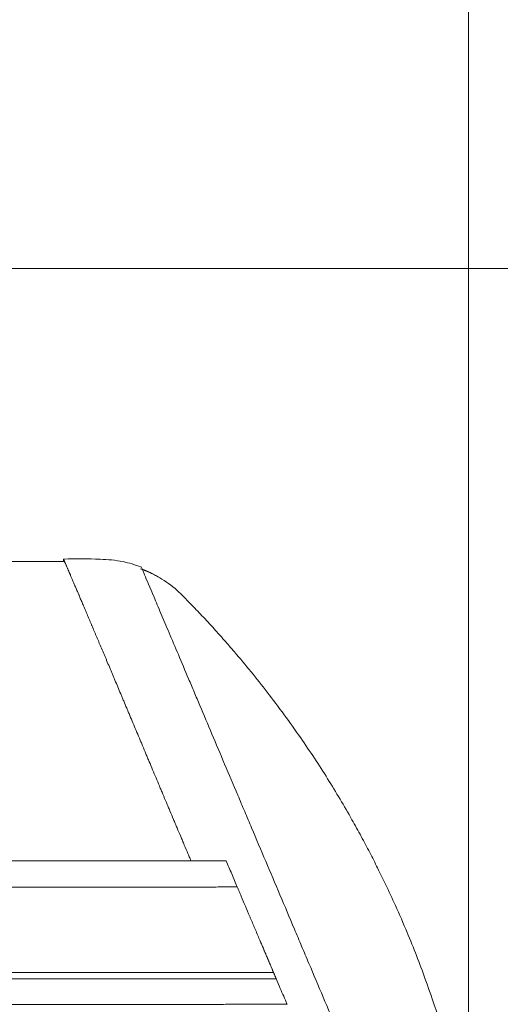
# Model space of a CAD drawing. Header units: millimetres. Extents: x -10 to 594, y 0 to 420.
# Tile 200 of 256: x 279 to 292, y 129 to 156. Entities that reach past the tile are written whole.
import ezdxf

# ---------------------------------------------------------------- set-up
doc = ezdxf.new("R2010")
doc.units = ezdxf.units.MM
doc.layers.add('1', color=7, linetype='Continuous', true_color=0xffffff)
doc.styles.add('Calibri', font='txt')
doc.dimstyles.get("Standard").update_dxf_attribs({"dimtxt": 0.18, "dimasz": 0.18, "dimexe": 0.18, "dimexo": 0.0625, "dimgap": 0.09, "dimtad": 0, "dimtih": 1, "dimtoh": 1, "dimdec": 4, "dimzin": 0, "dimdsep": 46, "dimtxsty": 'Standard', "dimcen": 0.09, "dimadec": 0, "dimazin": 0, "dimtfac": 1, "dimtdec": 4, "dimtofl": 0, "dimtmove": 0, "dimatfit": 3, "dimfxl": 0, "dimtolj": 1, "dimtzin": 0, "dimarcsym": 0})

# ---------------------------------------------------------------- blocks, each defined once
blk = doc.blocks.new('_U4')
at = {"layer": '1', "color": 18, "lineweight": 13}
for p, q in [((224.197, 149.33), (306.664, 149.33)), ((304.664, 149.33), (304.664, 62.145)), ((177.527, 108.297), (306.664, 108.297))]:
    blk.add_line(p, q, dxfattribs=at)
at = {"layer": '1', "color": 18}
for points in [[(304.664, 149.33), (305.602, 145.83), (303.726, 145.83)], [(304.664, 108.297), (303.726, 111.797), (305.602, 111.797)]]:
    blk.add_solid(points, dxfattribs=at)
at = {"layer": '1', "color": 18, "linetype": 'Continuous', "lineweight": 13, "char_height": 3.5, "attachment_point": 7, "rotation": 90, "line_spacing_factor": 1.399613, "style": 'Calibri'}
for s, insert in [('\\fCalibri|b0|i0;\\W1.0000;SINGLE POINT LIFT* EYE', (315.327, 51.349)), ('\\fCalibri|b0|i0;\\W1.0000;0.82', (308.004, 51.349))]:
    blk.add_mtext(s, dxfattribs=dict(at, insert=insert))
blk = doc.blocks.new('_U6')
at = {"layer": '1', "color": 18, "lineweight": 13}
for p, q in [((231.195, 189.812), (323.006, 189.812)), ((321.006, 189.812), (321.006, 155.281)), ((321.006, 108.297), (321.006, 142.828)), ((177.527, 108.297), (323.006, 108.297))]:
    blk.add_line(p, q, dxfattribs=at)
at = {"layer": '1', "color": 18}
for points in [[(321.006, 189.812), (321.943, 186.312), (320.068, 186.312)], [(321.006, 108.297), (320.068, 111.797), (321.943, 111.797)]]:
    blk.add_solid(points, dxfattribs=at)
at = {"layer": '1', "color": 18, "linetype": 'Continuous', "lineweight": 13, "char_height": 3.5, "attachment_point": 7, "rotation": 90, "line_spacing_factor": 1.399613, "style": 'Calibri'}
for s, insert in [('\\fCalibri|b0|i0;\\W1.0000;LIFTING STROPS* EYE', (331.669, 125.365)), ('\\fCalibri|b0|i0;\\W1.0000;2.18', (324.346, 144.486))]:
    blk.add_mtext(s, dxfattribs=dict(at, insert=insert))
blk = doc.blocks.new('_U13')
at = {"layer": '1', "color": 18, "lineweight": 13}
for p, q in [((224.195, 189.812), (224.195, 174.633)), ((291.43, 114.789), (291.43, 178.633)), ((224.195, 176.633), (229.839, 176.633)), ((291.43, 176.633), (285.786, 176.633))]:
    blk.add_line(p, q, dxfattribs=at)
at = {"layer": '1', "color": 18}
for points in [[(224.195, 176.633), (227.695, 177.571), (227.695, 175.695)], [(291.43, 176.633), (287.93, 175.695), (287.93, 177.571)]]:
    blk.add_solid(points, dxfattribs=at)
at = {"layer": '1', "color": 18, "linetype": 'Continuous', "lineweight": 13, "insert": (231.525, 173.493), "char_height": 3.5, "attachment_point": 7, "line_spacing_factor": 1.399613, "style": 'Calibri'}
blk.add_mtext('\\fCalibri|b0|i0;\\W1.0000;1.36 LCG (DRY WEIGHT)', dxfattribs=at)
blk = doc.blocks.new('_U15')
at = {"layer": '1', "color": 18, "lineweight": 13}
for p, q in [((126.104, 132.088), (126.104, 74.479)), ((291.43, 114.789), (291.43, 74.479)), ((126.104, 76.479), (173.379, 76.479)), ((291.43, 76.479), (244.155, 76.479))]:
    blk.add_line(p, q, dxfattribs=at)
at = {"layer": '1', "color": 18}
for points in [[(126.104, 76.479), (129.604, 77.416), (129.604, 75.541)], [(291.43, 76.479), (287.93, 75.541), (287.93, 77.416)]]:
    blk.add_solid(points, dxfattribs=at)
at = {"layer": '1', "color": 18, "linetype": 'Continuous', "lineweight": 13, "char_height": 3.5, "attachment_point": 7, "line_spacing_factor": 1.399613, "style": 'Calibri'}
for s, insert in [('\\fCalibri|b0|i0;\\W1.0000;3.31', (175.065, 73.481)), ('\\fCalibri|b0|i0;\\W1.0000;DEFLATED TUBE LENGTH', (188.018, 73.481))]:
    blk.add_mtext(s, dxfattribs=dict(at, insert=insert))

msp = doc.modelspace()

# ---------------------------------------------------------------- linework, layer by layer
at = {"layer": '1', "color": 155, "linetype": 'Continuous', "lineweight": 18}
for points, degree, knots in [([(122.484, 146.751), (122.918, 146.577), (123.5, 146.345), (124.226, 146.057), (125.26, 145.65), (126.46, 145.183), (127.782, 144.672), (129.367, 144.069), (131.102, 143.421), (132.816, 142.795), (134.678, 142.133), (136.264, 141.583), (137.73, 141.087), (139.207, 140.601), (140.493, 140.19), (141.689, 139.819), (142.889, 139.456), (143.994, 139.131), (144.899, 138.872), (146.014, 138.562), (147.234, 138.233), (148.309, 137.954), (149.332, 137.698), (150.569, 137.4), (151.814, 137.113), (153.063, 136.836), (154.473, 136.54), (156.056, 136.228), (157.65, 135.932), (159.255, 135.654), (160.87, 135.391), (162.496, 135.146), (164.132, 134.915), (165.777, 134.7), (167.431, 134.5), (169.093, 134.314), (170.76, 134.142), (172.726, 133.956), (175.031, 133.76), (177.676, 133.563), (180.666, 133.375), (184.001, 133.202), (187.132, 133.073), (189.844, 132.982), (192.562, 132.906), (195.284, 132.843), (198.009, 132.792), (201.665, 132.736), (206.546, 132.683), (213.48, 132.634), (221.41, 132.617), (229.722, 132.607), (237.932, 132.595), (246.143, 132.588), (253.093, 132.583), (261.365, 132.58), (269.091, 132.579), (275.56, 132.58), (280.55, 132.582), (284.063, 132.584), (284.577, 132.584)], 5, [0, 0, 0, 0, 0, 0, 0.016049, 0.02155, 0.026821, 0.038209, 0.043819, 0.064157, 0.078864, 0.089038, 0.099218, 0.109404, 0.119595, 0.129768, 0.139918, 0.143261, 0.150049, 0.16016, 0.166923, 0.170255, 0.180336, 0.190407, 0.195576, 0.200471, 0.21053, 0.220588, 0.23065, 0.240718, 0.250796, 0.260886, 0.270991, 0.281113, 0.291254, 0.301415, 0.311598, 0.321781, 0.331954, 0.342118, 0.361191, 0.381483, 0.401768, 0.422054, 0.442345, 0.455054, 0.462645, 0.482953, 0.503272, 0.523597, 0.563969, 0.607911, 0.689204, 0.739006, 0.770498, 0.807849, 0.851791, 0.895657, 0.984717, 1, 1, 1, 1, 1, 1]), ([(284.577, 132.584), (284.063, 132.584), (280.55, 132.582), (275.56, 132.58), (269.091, 132.579), (261.365, 132.58), (253.093, 132.583), (246.143, 132.588), (237.932, 132.595), (229.722, 132.607), (221.41, 132.617), (213.48, 132.634), (206.546, 132.683), (201.665, 132.736), (198.009, 132.792), (195.284, 132.843), (192.562, 132.906), (189.844, 132.982), (187.132, 133.073), (184.001, 133.202), (180.666, 133.375), (177.676, 133.563), (175.031, 133.76), (172.726, 133.956), (170.76, 134.142), (169.093, 134.314), (167.431, 134.5), (165.777, 134.7), (164.132, 134.915), (162.496, 135.146), (160.87, 135.391), (159.255, 135.654), (157.65, 135.932), (156.056, 136.228), (154.473, 136.54), (153.063, 136.836), (151.814, 137.113), (150.569, 137.4), (149.332, 137.698), (148.309, 137.954), (147.234, 138.233), (146.014, 138.562), (144.899, 138.872), (143.994, 139.131), (142.889, 139.456), (141.689, 139.819), (140.493, 140.19), (139.207, 140.601), (137.73, 141.087), (136.264, 141.583), (134.678, 142.133), (132.816, 142.795), (131.102, 143.421), (129.367, 144.069), (127.782, 144.672), (126.46, 145.183), (125.26, 145.65), (124.226, 146.057), (123.5, 146.345), (122.918, 146.577), (122.484, 146.751)], 5, [0, 0, 0, 0, 0, 0, 0.015283, 0.104343, 0.148209, 0.192151, 0.229502, 0.260994, 0.310796, 0.392089, 0.436031, 0.476403, 0.496728, 0.517047, 0.537355, 0.544946, 0.557655, 0.577946, 0.598232, 0.618517, 0.638809, 0.657882, 0.668046, 0.678219, 0.688402, 0.698585, 0.708746, 0.718887, 0.729009, 0.739114, 0.749204, 0.759282, 0.76935, 0.779412, 0.78947, 0.799529, 0.804424, 0.809593, 0.819664, 0.829745, 0.833077, 0.83984, 0.849951, 0.856739, 0.860082, 0.870232, 0.880405, 0.890596, 0.900782, 0.910962, 0.921136, 0.935843, 0.956181, 0.961791, 0.973179, 0.97845, 0.983951, 1, 1, 1, 1, 1, 1]), ([(122.165, 146.076), (122.6, 145.902), (123.182, 145.67), (123.909, 145.382), (124.946, 144.974), (126.148, 144.505), (127.473, 143.994), (129.062, 143.389), (130.802, 142.739), (132.522, 142.111), (134.39, 141.447), (135.982, 140.895), (137.454, 140.397), (138.937, 139.909), (140.229, 139.496), (141.43, 139.123), (142.636, 138.758), (143.747, 138.431), (144.658, 138.171), (145.779, 137.859), (147.006, 137.528), (148.088, 137.248), (149.117, 136.99), (150.362, 136.69), (151.614, 136.401), (152.872, 136.122), (154.291, 135.824), (155.884, 135.509), (157.488, 135.212), (159.102, 134.932), (160.727, 134.668), (162.361, 134.421), (164.006, 134.189), (165.66, 133.973), (167.322, 133.772), (168.992, 133.585), (170.667, 133.412), (172.641, 133.225), (174.954, 133.028), (177.61, 132.83), (180.61, 132.641), (183.955, 132.468), (187.095, 132.338), (189.813, 132.246), (192.536, 132.17), (195.262, 132.107), (197.991, 132.056), (201.651, 132), (206.536, 131.946), (213.474, 131.897), (221.408, 131.879), (229.72, 131.869), (237.93, 131.857), (246.141, 131.85), (253.092, 131.844), (261.364, 131.841), (269.154, 131.839), (275.686, 131.84), (280.738, 131.842), (284.314, 131.843), (284.892, 131.844)], 5, [0, 0, 0, 0, 0, 0, 0.016019, 0.02151, 0.026771, 0.038138, 0.043737, 0.064037, 0.078716, 0.088872, 0.099032, 0.1092, 0.119372, 0.129525, 0.139657, 0.142994, 0.149768, 0.159861, 0.166612, 0.169937, 0.179999, 0.190052, 0.19521, 0.200096, 0.210136, 0.220176, 0.230219, 0.240269, 0.250328, 0.260399, 0.270485, 0.280588, 0.29071, 0.300852, 0.311016, 0.32118, 0.331334, 0.341479, 0.360516, 0.380771, 0.401018, 0.421266, 0.441519, 0.454204, 0.46178, 0.482051, 0.502332, 0.522619, 0.562916, 0.606776, 0.687917, 0.737626, 0.769059, 0.80634, 0.8502, 0.893984, 0.982877, 1, 1, 1, 1, 1, 1]), ([(284.892, 131.844), (284.314, 131.843), (280.738, 131.842), (275.686, 131.84), (269.154, 131.839), (261.364, 131.841), (253.092, 131.844), (246.141, 131.85), (237.93, 131.857), (229.72, 131.869), (221.408, 131.879), (213.474, 131.897), (206.536, 131.946), (201.651, 132), (197.991, 132.056), (195.262, 132.107), (192.536, 132.17), (189.813, 132.246), (187.095, 132.338), (183.955, 132.468), (180.61, 132.641), (177.61, 132.83), (174.954, 133.028), (172.641, 133.225), (170.667, 133.412), (168.992, 133.585), (167.322, 133.772), (165.66, 133.973), (164.006, 134.189), (162.361, 134.421), (160.727, 134.668), (159.102, 134.932), (157.488, 135.212), (155.884, 135.509), (154.291, 135.824), (152.872, 136.122), (151.614, 136.401), (150.362, 136.69), (149.117, 136.99), (148.088, 137.248), (147.006, 137.528), (145.779, 137.859), (144.658, 138.171), (143.747, 138.431), (142.636, 138.758), (141.43, 139.123), (140.229, 139.496), (138.937, 139.909), (137.454, 140.397), (135.982, 140.895), (134.39, 141.447), (132.522, 142.111), (130.802, 142.739), (129.062, 143.389), (127.473, 143.994), (126.148, 144.505), (124.946, 144.974), (123.909, 145.382), (123.182, 145.67), (122.6, 145.902), (122.165, 146.076)], 5, [0, 0, 0, 0, 0, 0, 0.017123, 0.106016, 0.1498, 0.19366, 0.230941, 0.262374, 0.312083, 0.393224, 0.437084, 0.477381, 0.497668, 0.517949, 0.53822, 0.545796, 0.558481, 0.578734, 0.598982, 0.619229, 0.639484, 0.658521, 0.668666, 0.67882, 0.688984, 0.699148, 0.70929, 0.719412, 0.729515, 0.739601, 0.749672, 0.759731, 0.769781, 0.779824, 0.789864, 0.799904, 0.80479, 0.809948, 0.820001, 0.830063, 0.833388, 0.840139, 0.850232, 0.857006, 0.860343, 0.870475, 0.880628, 0.8908, 0.900968, 0.911128, 0.921284, 0.935963, 0.956263, 0.961862, 0.973229, 0.97849, 0.983981, 1, 1, 1, 1, 1, 1]), ([(120.778, 143.803), (121.16, 143.651), (121.871, 143.367), (122.86, 142.975), (123.693, 142.648), (124.378, 142.38), (124.965, 142.152), (125.763, 141.844), (126.826, 141.437), (129.313, 140.497), (132.839, 139.208), (137.471, 137.629), (141.868, 136.256), (146.204, 135.043), (150.462, 133.996), (154.808, 133.08), (159.25, 132.289), (163.777, 131.619), (168.375, 131.064), (173.006, 130.615), (177.66, 130.26), (182.813, 129.957), (188.464, 129.721), (194.608, 129.554), (201.839, 129.431), (210.154, 129.351), (219.553, 129.315), (228.952, 129.299), (238.351, 129.282), (251.51, 129.265), (264.569, 129.255), (274.717, 129.252), (278.192, 129.252), (278.846, 129.252), (279.479, 129.252), (280.086, 129.251), (280.691, 129.251), (281.351, 129.251), (282.137, 129.251), (283.095, 129.252), (284.237, 129.252), (285.223, 129.252), (285.828, 129.252), (285.991, 129.252)], 3, [0, 0, 0, 0, 0.008313, 0.015492, 0.021517, 0.026369, 0.030266, 0.034123, 0.043448, 0.052937, 0.086827, 0.117081, 0.147331, 0.174351, 0.201369, 0.22839, 0.255403, 0.282909, 0.310416, 0.337919, 0.365427, 0.392936, 0.428961, 0.464983, 0.501007, 0.556029, 0.611054, 0.666078, 0.721104, 0.77613, 0.897187, 0.950454, 0.95436, 0.958219, 0.961928, 0.965482, 0.968882, 0.972546, 0.977079, 0.982687, 0.989371, 0.997131, 1, 1, 1, 1]), ([(120.778, 143.803), (121.16, 143.651), (121.871, 143.367), (122.86, 142.975), (123.693, 142.648), (124.378, 142.38), (124.965, 142.152), (125.763, 141.844), (126.826, 141.437), (129.313, 140.497), (132.839, 139.208), (137.471, 137.629), (141.868, 136.256), (146.204, 135.043), (150.462, 133.996), (154.808, 133.08), (159.25, 132.289), (163.777, 131.619), (168.375, 131.064), (173.006, 130.615), (177.66, 130.26), (182.813, 129.957), (188.464, 129.721), (194.608, 129.554), (201.839, 129.431), (210.154, 129.351), (219.553, 129.315), (228.952, 129.299), (238.351, 129.282), (251.51, 129.265), (264.569, 129.255), (274.717, 129.252), (278.192, 129.252), (278.846, 129.252), (279.479, 129.252), (280.086, 129.251), (280.691, 129.251), (281.351, 129.251), (282.137, 129.251), (283.095, 129.252), (284.237, 129.252), (285.223, 129.252), (285.828, 129.252), (285.991, 129.252)], 3, [0, 0, 0, 0, 0.008313, 0.015492, 0.021517, 0.026369, 0.030266, 0.034123, 0.043448, 0.052937, 0.086827, 0.117081, 0.147331, 0.174351, 0.201369, 0.22839, 0.255403, 0.282909, 0.310416, 0.337919, 0.365427, 0.392936, 0.428961, 0.464983, 0.501007, 0.556029, 0.611054, 0.666078, 0.721104, 0.77613, 0.897187, 0.950454, 0.95436, 0.958219, 0.961928, 0.965482, 0.968882, 0.972546, 0.977079, 0.982687, 0.989371, 0.997131, 1, 1, 1, 1]), ([(121.04, 142.962), (121.477, 142.787), (122.064, 142.553), (122.796, 142.263), (123.839, 141.853), (125.048, 141.382), (126.381, 140.867), (127.983, 140.258), (129.738, 139.603), (131.477, 138.967), (133.365, 138.296), (134.975, 137.738), (136.467, 137.233), (137.971, 136.738), (139.286, 136.319), (140.507, 135.939), (141.733, 135.569), (142.864, 135.236), (143.794, 134.97), (144.937, 134.652), (146.188, 134.315), (147.295, 134.028), (148.35, 133.764), (149.621, 133.458), (150.9, 133.162), (152.187, 132.878), (153.64, 132.572), (155.269, 132.251), (156.908, 131.947), (158.557, 131.66), (160.215, 131.391), (161.883, 131.139), (163.56, 130.903), (165.245, 130.682), (166.937, 130.477), (168.635, 130.287), (170.338, 130.112), (172.341, 129.922), (174.688, 129.722), (177.379, 129.521), (180.417, 129.33), (183.798, 129.155), (186.968, 129.024), (189.709, 128.931), (192.449, 128.855), (195.19, 128.791), (197.932, 128.74), (201.605, 128.684), (206.504, 128.63), (213.456, 128.581), (221.399, 128.563), (229.713, 128.553), (237.924, 128.54), (246.136, 128.533), (253.087, 128.528), (261.36, 128.524), (269.432, 128.523), (276.247, 128.524), (281.582, 128.526), (285.44, 128.527), (286.299, 128.528)], 5, [0, 0, 0, 0, 0, 0, 0.015887, 0.021332, 0.026549, 0.037822, 0.043375, 0.063507, 0.078065, 0.088136, 0.098212, 0.108296, 0.118384, 0.128453, 0.1385, 0.14181, 0.148528, 0.158537, 0.165232, 0.16853, 0.178509, 0.188478, 0.193594, 0.198439, 0.208397, 0.218354, 0.228313, 0.23828, 0.248255, 0.258243, 0.268246, 0.278265, 0.288303, 0.298361, 0.308441, 0.318521, 0.328591, 0.338651, 0.357531, 0.377618, 0.397698, 0.417778, 0.437863, 0.450444, 0.457957, 0.47806, 0.498173, 0.518292, 0.558255, 0.601752, 0.682222, 0.731519, 0.762692, 0.799664, 0.843161, 0.886582, 0.97474, 1, 1, 1, 1, 1, 1]), ([(286.299, 128.528), (285.44, 128.527), (281.582, 128.526), (276.247, 128.524), (269.432, 128.523), (261.36, 128.524), (253.087, 128.528), (246.136, 128.533), (237.924, 128.54), (229.713, 128.553), (221.399, 128.563), (213.456, 128.581), (206.504, 128.63), (201.605, 128.684), (197.932, 128.74), (195.19, 128.791), (192.449, 128.855), (189.709, 128.931), (186.968, 129.024), (183.798, 129.155), (180.417, 129.33), (177.379, 129.521), (174.688, 129.722), (172.341, 129.922), (170.338, 130.112), (168.635, 130.287), (166.937, 130.477), (165.245, 130.682), (163.56, 130.903), (161.883, 131.139), (160.215, 131.391), (158.557, 131.66), (156.908, 131.947), (155.269, 132.251), (153.64, 132.572), (152.187, 132.878), (150.9, 133.162), (149.621, 133.458), (148.35, 133.764), (147.295, 134.028), (146.188, 134.315), (144.937, 134.652), (143.794, 134.97), (142.864, 135.236), (141.733, 135.569), (140.507, 135.939), (139.286, 136.319), (137.971, 136.738), (136.467, 137.233), (134.975, 137.738), (133.365, 138.296), (131.477, 138.967), (129.738, 139.603), (127.983, 140.258), (126.381, 140.867), (125.048, 141.382), (123.839, 141.853), (122.796, 142.263), (122.064, 142.553), (121.477, 142.787), (121.04, 142.962)], 5, [0, 0, 0, 0, 0, 0, 0.02526, 0.113418, 0.156839, 0.200336, 0.237308, 0.268481, 0.317778, 0.398248, 0.441745, 0.481708, 0.501827, 0.52194, 0.542043, 0.549556, 0.562137, 0.582222, 0.602302, 0.622382, 0.642469, 0.661349, 0.671409, 0.681479, 0.691559, 0.701639, 0.711697, 0.721735, 0.731754, 0.741757, 0.751745, 0.76172, 0.771687, 0.781646, 0.791603, 0.801561, 0.806406, 0.811522, 0.821491, 0.83147, 0.834768, 0.841463, 0.851472, 0.85819, 0.8615, 0.871547, 0.881616, 0.891704, 0.901788, 0.911864, 0.921935, 0.936493, 0.956625, 0.962178, 0.973451, 0.978668, 0.984113, 1, 1, 1, 1, 1, 1]), ([(282.173, 140.883), (282.005, 140.95), (281.629, 141.07), (280.885, 141.122), (280.326, 141.131), (279.98, 141.109)], 3, [0, 0, 0, 0, 0.241318, 0.533983, 1, 1, 1, 1]), ([(282.173, 140.883), (282.005, 140.95), (281.629, 141.07), (280.885, 141.122), (280.326, 141.131), (279.98, 141.109)], 3, [0, 0, 0, 0, 0.241318, 0.533983, 1, 1, 1, 1]), ([(279.999, 141.066), (279.997, 141.07), (279.995, 141.074), (279.991, 141.085), (279.988, 141.09), (279.984, 141.099), (279.983, 141.103), (279.981, 141.106), (279.981, 141.107), (279.98, 141.108), (279.98, 141.109), (279.98, 141.109)], 3, [0, 0, 0, 0, 0.156715, 0.156715, 0.44062, 0.44062, 0.724525, 0.724525, 0.866477, 0.866477, 1, 1, 1, 1]), ([(279.98, 141.045), (279.643, 141.045), (279.146, 141.044), (278.648, 141.044), (278.489, 141.044)], 3, [0, 0, 0, 0, 0.678903, 1, 1, 1, 1]), ([(279.985, 141.048), (279.984, 141.051), (279.982, 141.053), (279.981, 141.056), (279.981, 141.057), (279.98, 141.058), (279.98, 141.059), (279.98, 141.059)], 3, [0, 0, 0, 0, 0.45191, 0.45191, 0.734355, 0.734355, 1, 1, 1, 1]), ([(283.582, 132.584), (283.571, 132.61), (283.56, 132.637), (283.532, 132.704), (283.514, 132.745), (283.463, 132.867), (283.411, 132.989), (283.36, 133.111), (283.326, 133.192), (283.309, 133.232), (283.258, 133.353), (283.224, 133.434), (283.173, 133.554), (283.156, 133.594), (283.123, 133.674), (283.106, 133.714), (283.055, 133.834), (283.022, 133.914), (282.972, 134.033), (282.955, 134.072), (282.922, 134.151), (282.905, 134.191), (282.855, 134.309), (282.822, 134.387), (282.773, 134.504), (282.757, 134.543), (282.724, 134.621), (282.708, 134.66), (282.659, 134.776), (282.626, 134.853), (282.562, 135.007), (282.53, 135.083), (282.466, 135.235), (282.434, 135.311), (282.386, 135.423), (282.371, 135.461), (282.339, 135.536), (282.323, 135.573), (282.277, 135.685), (282.23, 135.796), (282.184, 135.905), (282.153, 135.979), (282.138, 136.015), (282.092, 136.124), (282.061, 136.196), (281.971, 136.411), (281.912, 136.552), (281.846, 136.708), (281.838, 136.726), (281.824, 136.76), (281.817, 136.778), (281.795, 136.829), (281.78, 136.864), (281.737, 136.966), (281.694, 137.068), (281.652, 137.169), (281.624, 137.235), (281.61, 137.269), (281.568, 137.368), (281.513, 137.499), (281.459, 137.627), (281.419, 137.722), (281.405, 137.754), (281.379, 137.817), (281.366, 137.848), (281.339, 137.91), (281.326, 137.941), (281.3, 138.003), (281.288, 138.033), (281.249, 138.125), (281.211, 138.215), (281.174, 138.303), (281.149, 138.362), (281.137, 138.391), (281.1, 138.478), (281.052, 138.592), (281.004, 138.704), (280.97, 138.786), (280.958, 138.813), (280.935, 138.867), (280.924, 138.894), (280.901, 138.947), (280.89, 138.974), (280.868, 139.026), (280.857, 139.052), (280.824, 139.129), (280.803, 139.18), (280.771, 139.255), (280.761, 139.28), (280.74, 139.329), (280.729, 139.353), (280.699, 139.425), (280.659, 139.52), (280.62, 139.611), (280.592, 139.678), (280.582, 139.7), (280.564, 139.743), (280.555, 139.765), (280.536, 139.808), (280.527, 139.829), (280.51, 139.871), (280.501, 139.891), (280.475, 139.953), (280.449, 140.012), (280.425, 140.07), (280.413, 140.099), (280.409, 140.108), (280.401, 140.127), (280.397, 140.136), (280.377, 140.182), (280.362, 140.218), (280.332, 140.288), (280.317, 140.322), (280.296, 140.371), (280.289, 140.388), (280.276, 140.42), (280.269, 140.435), (280.256, 140.466), (280.249, 140.481), (280.237, 140.511), (280.23, 140.526), (280.212, 140.569), (280.2, 140.597), (280.183, 140.637), (280.177, 140.65), (280.169, 140.669), (280.166, 140.675), (280.161, 140.688), (280.158, 140.694), (280.145, 140.725), (280.125, 140.772), (280.107, 140.814), (280.094, 140.845), (280.09, 140.854), (280.081, 140.873), (280.077, 140.883), (280.07, 140.901), (280.066, 140.909), (280.059, 140.926), (280.055, 140.935), (280.045, 140.958), (280.039, 140.973), (280.03, 140.993), (280.027, 141), (280.023, 141.009), (280.022, 141.012), (280.019, 141.018), (280.018, 141.021), (280.012, 141.035), (280.003, 141.055), (279.996, 141.071), (279.993, 141.079), (279.992, 141.081), (279.992, 141.082)], 3, [0, 0, 0, 0, 0.006072, 0.006072, 0.015502, 0.015502, 0.034361, 0.04379, 0.04379, 0.053219, 0.053219, 0.072078, 0.072078, 0.081507, 0.081507, 0.090937, 0.090937, 0.109795, 0.109795, 0.119225, 0.119225, 0.128654, 0.128654, 0.147513, 0.147513, 0.156942, 0.156942, 0.166371, 0.166371, 0.18523, 0.18523, 0.204089, 0.204089, 0.222947, 0.222947, 0.232377, 0.232377, 0.241806, 0.241806, 0.260665, 0.270094, 0.270094, 0.279523, 0.279523, 0.298382, 0.298382, 0.336099, 0.336099, 0.340814, 0.340814, 0.345529, 0.345529, 0.354958, 0.354958, 0.373817, 0.383246, 0.383246, 0.392675, 0.392675, 0.411534, 0.430393, 0.430393, 0.439822, 0.439822, 0.449251, 0.449251, 0.458681, 0.458681, 0.46811, 0.46811, 0.486969, 0.496398, 0.496398, 0.505827, 0.505827, 0.524686, 0.543545, 0.543545, 0.552974, 0.552974, 0.562403, 0.562403, 0.571833, 0.571833, 0.581262, 0.581262, 0.600121, 0.600121, 0.60955, 0.60955, 0.618979, 0.618979, 0.637838, 0.656697, 0.656697, 0.666126, 0.666126, 0.675555, 0.675555, 0.684985, 0.684985, 0.694414, 0.694414, 0.713273, 0.722702, 0.722702, 0.727417, 0.727417, 0.732131, 0.732131, 0.75099, 0.75099, 0.769849, 0.769849, 0.779278, 0.779278, 0.788707, 0.788707, 0.798137, 0.798137, 0.807566, 0.807566, 0.826425, 0.826425, 0.835854, 0.835854, 0.840569, 0.840569, 0.845283, 0.845283, 0.864142, 0.883001, 0.883001, 0.89243, 0.89243, 0.901859, 0.901859, 0.911289, 0.911289, 0.920718, 0.920718, 0.939577, 0.939577, 0.949006, 0.949006, 0.953721, 0.953721, 0.958435, 0.958435, 0.977294, 0.996153, 0.996153, 1, 1, 1, 1]), ([(283.582, 132.584), (283.571, 132.61), (283.56, 132.637), (283.532, 132.704), (283.514, 132.745), (283.463, 132.867), (283.411, 132.989), (283.36, 133.111), (283.326, 133.192), (283.309, 133.232), (283.258, 133.353), (283.224, 133.434), (283.173, 133.554), (283.156, 133.594), (283.123, 133.674), (283.106, 133.714), (283.055, 133.834), (283.022, 133.914), (282.972, 134.033), (282.955, 134.072), (282.922, 134.151), (282.905, 134.191), (282.855, 134.309), (282.822, 134.387), (282.773, 134.504), (282.757, 134.543), (282.724, 134.621), (282.708, 134.66), (282.659, 134.776), (282.626, 134.853), (282.562, 135.007), (282.53, 135.083), (282.466, 135.235), (282.434, 135.311), (282.386, 135.423), (282.371, 135.461), (282.339, 135.536), (282.323, 135.573), (282.277, 135.685), (282.23, 135.796), (282.184, 135.905), (282.153, 135.979), (282.138, 136.015), (282.092, 136.124), (282.061, 136.196), (281.971, 136.411), (281.912, 136.552), (281.846, 136.708), (281.838, 136.726), (281.824, 136.76), (281.817, 136.778), (281.795, 136.829), (281.78, 136.864), (281.737, 136.966), (281.694, 137.068), (281.652, 137.169), (281.624, 137.235), (281.61, 137.269), (281.568, 137.368), (281.513, 137.499), (281.459, 137.627), (281.419, 137.722), (281.405, 137.754), (281.379, 137.817), (281.366, 137.848), (281.339, 137.91), (281.326, 137.941), (281.3, 138.003), (281.288, 138.033), (281.249, 138.125), (281.211, 138.215), (281.174, 138.303), (281.149, 138.362), (281.137, 138.391), (281.1, 138.478), (281.052, 138.592), (281.004, 138.704), (280.97, 138.786), (280.958, 138.813), (280.935, 138.867), (280.924, 138.894), (280.901, 138.947), (280.89, 138.974), (280.868, 139.026), (280.857, 139.052), (280.824, 139.129), (280.803, 139.18), (280.771, 139.255), (280.761, 139.28), (280.74, 139.329), (280.729, 139.353), (280.699, 139.425), (280.659, 139.52), (280.62, 139.611), (280.592, 139.678), (280.582, 139.7), (280.564, 139.743), (280.555, 139.765), (280.536, 139.808), (280.527, 139.829), (280.51, 139.871), (280.501, 139.891), (280.475, 139.953), (280.449, 140.012), (280.425, 140.07), (280.413, 140.099), (280.409, 140.108), (280.401, 140.127), (280.397, 140.136), (280.377, 140.182), (280.362, 140.218), (280.332, 140.288), (280.317, 140.322), (280.296, 140.371), (280.289, 140.388), (280.276, 140.42), (280.269, 140.435), (280.256, 140.466), (280.249, 140.481), (280.237, 140.511), (280.23, 140.526), (280.212, 140.569), (280.2, 140.597), (280.183, 140.637), (280.177, 140.65), (280.169, 140.669), (280.166, 140.675), (280.161, 140.688), (280.158, 140.694), (280.145, 140.725), (280.125, 140.772), (280.107, 140.814), (280.094, 140.845), (280.09, 140.854), (280.081, 140.873), (280.077, 140.883), (280.07, 140.901), (280.066, 140.909), (280.059, 140.926), (280.055, 140.935), (280.045, 140.958), (280.039, 140.973), (280.03, 140.993), (280.027, 141), (280.023, 141.009), (280.022, 141.012), (280.019, 141.018), (280.018, 141.021), (280.013, 141.033), (280.009, 141.042), (280.006, 141.05)], 3, [0, 0, 0, 0, 0.006233, 0.006233, 0.01591, 0.01591, 0.035266, 0.044944, 0.044944, 0.054622, 0.054622, 0.073978, 0.073978, 0.083656, 0.083656, 0.093334, 0.093334, 0.11269, 0.11269, 0.122368, 0.122368, 0.132046, 0.132046, 0.151401, 0.151401, 0.161079, 0.161079, 0.170757, 0.170757, 0.190113, 0.190113, 0.209469, 0.209469, 0.228825, 0.228825, 0.238503, 0.238503, 0.248181, 0.248181, 0.267536, 0.277214, 0.277214, 0.286892, 0.286892, 0.306248, 0.306248, 0.34496, 0.34496, 0.349799, 0.349799, 0.354638, 0.354638, 0.364316, 0.364316, 0.383671, 0.393349, 0.393349, 0.403027, 0.403027, 0.422383, 0.441739, 0.441739, 0.451417, 0.451417, 0.461095, 0.461095, 0.470773, 0.470773, 0.480451, 0.480451, 0.499806, 0.509484, 0.509484, 0.519162, 0.519162, 0.538518, 0.557874, 0.557874, 0.567552, 0.567552, 0.57723, 0.57723, 0.586908, 0.586908, 0.596586, 0.596586, 0.615941, 0.615941, 0.625619, 0.625619, 0.635297, 0.635297, 0.654653, 0.674009, 0.674009, 0.683687, 0.683687, 0.693365, 0.693365, 0.703043, 0.703043, 0.712721, 0.712721, 0.732076, 0.741754, 0.741754, 0.746593, 0.746593, 0.751432, 0.751432, 0.770788, 0.770788, 0.790144, 0.790144, 0.799822, 0.799822, 0.8095, 0.8095, 0.819178, 0.819178, 0.828856, 0.828856, 0.848212, 0.848212, 0.857889, 0.857889, 0.862728, 0.862728, 0.867567, 0.867567, 0.886923, 0.906279, 0.906279, 0.915957, 0.915957, 0.925635, 0.925635, 0.935313, 0.935313, 0.944991, 0.944991, 0.964347, 0.964347, 0.974024, 0.974024, 0.978863, 0.978863, 0.983702, 0.983702, 1, 1, 1, 1]), ([(289.694, 130.559), (289.588, 130.813), (289.389, 131.27), (289.108, 131.876), (288.864, 132.375), (288.635, 132.826), (288.393, 133.281), (288.006, 133.981), (287.449, 134.918), (286.653, 136.125), (285.775, 137.324), (285.036, 138.231), (284.526, 138.818), (284.221, 139.159), (283.904, 139.503), (283.555, 139.866), (283.183, 140.254), (282.709, 140.601), (282.346, 140.77), (282.155, 140.838)], 3, [0, 0, 0, 0, 0.064026, 0.115428, 0.154938, 0.192916, 0.232728, 0.274374, 0.378336, 0.485466, 0.609617, 0.722751, 0.7569, 0.789675, 0.829123, 0.865133, 0.906638, 0.953596, 1, 1, 1, 1]), ([(282.175, 140.892), (282.175, 140.892), (282.175, 140.891), (282.183, 140.872), (282.206, 140.817), (282.216, 140.794), (282.24, 140.739), (282.253, 140.707), (282.33, 140.525), (282.421, 140.312), (282.596, 139.899), (282.661, 139.745), (282.804, 139.406), (282.882, 139.224), (283.129, 138.641), (283.313, 138.205), (283.568, 137.604), (283.62, 137.481), (283.726, 137.229), (283.781, 137.1), (283.947, 136.708), (284.06, 136.44), (284.409, 135.615), (284.653, 135.038), (284.972, 134.284), (285.037, 134.132), (285.167, 133.823), (285.233, 133.668), (285.43, 133.201), (285.563, 132.888), (285.963, 131.942), (286.233, 131.303), (286.575, 130.494), (286.644, 130.331), (286.781, 130.007), (286.849, 129.846), (287.053, 129.364), (287.188, 129.045), (287.456, 128.413), (287.589, 128.099), (287.786, 127.633), (287.852, 127.479), (287.982, 127.171), (288.047, 127.017), (288.37, 126.256), (288.616, 125.676), (288.967, 124.849), (289.081, 124.581), (289.247, 124.19), (289.301, 124.062), (289.408, 123.81), (289.46, 123.687), (289.715, 123.088), (289.9, 122.654), (290.146, 122.075), (290.224, 121.893), (290.365, 121.562), (290.429, 121.412), (290.543, 121.142), (290.594, 121.023), (290.661, 120.867), (290.681, 120.819), (290.719, 120.731), (290.736, 120.691), (290.811, 120.515), (290.841, 120.443), (290.841, 120.443)], 3, [0, 0, 0, 0, 0.000375, 0.031613, 0.031613, 0.047232, 0.047232, 0.062851, 0.062851, 0.125328, 0.125328, 0.156566, 0.156566, 0.187805, 0.187805, 0.250281, 0.250281, 0.2659, 0.2659, 0.281519, 0.281519, 0.312758, 0.312758, 0.375234, 0.375234, 0.390853, 0.390853, 0.406473, 0.406473, 0.437711, 0.437711, 0.500187, 0.500187, 0.515807, 0.515807, 0.531426, 0.531426, 0.562664, 0.562664, 0.593902, 0.593902, 0.609521, 0.609521, 0.625141, 0.625141, 0.687617, 0.687617, 0.718855, 0.718855, 0.734475, 0.734475, 0.750094, 0.750094, 0.81257, 0.81257, 0.843809, 0.843809, 0.875047, 0.875047, 0.906285, 0.906285, 0.921904, 0.921904, 0.937523, 0.937523, 1, 1, 1, 1]), ([(282.175, 140.892), (282.175, 140.892), (282.175, 140.891), (282.183, 140.872), (282.206, 140.817), (282.216, 140.794), (282.24, 140.739), (282.253, 140.707), (282.33, 140.525), (282.421, 140.312), (282.596, 139.899), (282.661, 139.745), (282.804, 139.406), (282.882, 139.224), (283.129, 138.641), (283.313, 138.205), (283.568, 137.604), (283.62, 137.481), (283.726, 137.229), (283.781, 137.1), (283.947, 136.708), (284.06, 136.44), (284.409, 135.615), (284.653, 135.038), (284.972, 134.284), (285.037, 134.132), (285.167, 133.823), (285.233, 133.668), (285.43, 133.201), (285.563, 132.888), (285.963, 131.942), (286.233, 131.303), (286.575, 130.494), (286.644, 130.331), (286.781, 130.007), (286.849, 129.846), (287.053, 129.364), (287.188, 129.045), (287.456, 128.413), (287.589, 128.099), (287.786, 127.633), (287.852, 127.479), (287.982, 127.171), (288.047, 127.017), (288.37, 126.256), (288.616, 125.676), (288.967, 124.849), (289.081, 124.581), (289.247, 124.19), (289.301, 124.062), (289.408, 123.81), (289.46, 123.687), (289.715, 123.088), (289.9, 122.654), (290.146, 122.075), (290.224, 121.893), (290.365, 121.562), (290.429, 121.412), (290.543, 121.142), (290.594, 121.023), (290.661, 120.867), (290.681, 120.819), (290.719, 120.731), (290.736, 120.691), (290.811, 120.515), (290.841, 120.443), (290.841, 120.443)], 3, [0, 0, 0, 0, 0.000375, 0.031613, 0.031613, 0.047232, 0.047232, 0.062851, 0.062851, 0.125328, 0.125328, 0.156566, 0.156566, 0.187805, 0.187805, 0.250281, 0.250281, 0.2659, 0.2659, 0.281519, 0.281519, 0.312758, 0.312758, 0.375234, 0.375234, 0.390853, 0.390853, 0.406473, 0.406473, 0.437711, 0.437711, 0.500187, 0.500187, 0.515807, 0.515807, 0.531426, 0.531426, 0.562664, 0.562664, 0.593902, 0.593902, 0.609521, 0.609521, 0.625141, 0.625141, 0.687617, 0.687617, 0.718855, 0.718855, 0.734475, 0.734475, 0.750094, 0.750094, 0.81257, 0.81257, 0.843809, 0.843809, 0.875047, 0.875047, 0.906285, 0.906285, 0.921904, 0.921904, 0.937523, 0.937523, 1, 1, 1, 1]), ([(282.663, 140.605), (282.627, 140.626), (282.482, 140.706), (282.327, 140.778), (282.207, 140.826), (282.203, 140.827)], 3, [0, 0, 0, 0, 0.24419, 0.971822, 1, 1, 1, 1]), ([(284.577, 132.584), (284.63, 132.461), (284.682, 132.338), (284.787, 132.091), (284.839, 131.967), (284.892, 131.844)], 3, [0, 0, 0, 0, 0.5, 0.5, 1, 1, 1, 1]), ([(284.892, 131.844), (284.839, 131.967), (284.787, 132.091), (284.682, 132.338), (284.63, 132.461), (284.577, 132.584)], 3, [0, 0, 0, 0, 0.5, 0.5, 1, 1, 1, 1]), ([(127.131, 131.689), (127.721, 131.475), (128.889, 131.055), (130.615, 130.444), (132.281, 129.869), (133.863, 129.334), (135.364, 128.839), (136.859, 128.36), (138.336, 127.901), (139.784, 127.466), (141.111, 127.081), (142.398, 126.719), (143.617, 126.389), (144.744, 126.095), (145.704, 125.853), (146.551, 125.645), (147.415, 125.439), (148.314, 125.231), (149.315, 125.007), (150.369, 124.78), (151.543, 124.535), (152.821, 124.28), (154.196, 124.019), (155.622, 123.761), (157.069, 123.514), (158.926, 123.214), (161.211, 122.873), (163.944, 122.509), (166.681, 122.185), (169.336, 121.908), (171.823, 121.678), (174.009, 121.498), (175.912, 121.356), (177.538, 121.246), (178.989, 121.155), (180.172, 121.087), (181.114, 121.035), (181.919, 120.993), (182.77, 120.951), (183.814, 120.902), (185.077, 120.846), (186.577, 120.786), (188.257, 120.725), (190.118, 120.666), (192.157, 120.609), (194.315, 120.557), (196.581, 120.51), (198.931, 120.468), (201.342, 120.432), (203.736, 120.4), (206.044, 120.375), (208.653, 120.35), (211.522, 120.328), (214.61, 120.309), (217.2, 120.297), (219.331, 120.288), (221.044, 120.281), (222.663, 120.275), (224.187, 120.269), (225.616, 120.263), (226.95, 120.258), (228.254, 120.253), (229.64, 120.248), (231.212, 120.242), (233.011, 120.235), (235.027, 120.227), (237.258, 120.218), (239.684, 120.209), (242.301, 120.199), (245.107, 120.19), (248.118, 120.18), (251.355, 120.169), (254.819, 120.158), (258.511, 120.147), (262.411, 120.136), (266.521, 120.125), (270.512, 120.114), (274.36, 120.105), (278.038, 120.095), (281.854, 120.086), (285.48, 120.076), (287.835, 120.067), (288.871, 120.063)], 3, [0, 0, 0, 0, 0.012874, 0.025379, 0.037175, 0.048288, 0.058722, 0.068506, 0.079233, 0.08908, 0.098041, 0.10611, 0.114964, 0.122435, 0.128524, 0.133959, 0.139121, 0.145471, 0.151528, 0.158574, 0.16588, 0.174154, 0.183106, 0.192168, 0.201282, 0.210476, 0.227123, 0.244074, 0.261339, 0.277817, 0.293038, 0.307023, 0.317844, 0.327831, 0.336713, 0.344303, 0.349367, 0.353867, 0.358972, 0.364848, 0.372847, 0.381933, 0.392104, 0.403356, 0.415691, 0.429108, 0.442485, 0.456766, 0.471694, 0.486188, 0.500121, 0.513505, 0.533449, 0.55209, 0.569444, 0.580351, 0.590689, 0.600466, 0.609675, 0.618303, 0.626348, 0.63383, 0.641914, 0.651453, 0.662312, 0.67449, 0.687972, 0.702716, 0.71843, 0.735372, 0.753545, 0.772962, 0.794, 0.816288, 0.839831, 0.86464, 0.890725, 0.912123, 0.934326, 0.957344, 0.981241, 1, 1, 1, 1]), ([(285.92, 129.422), (285.873, 129.533), (285.826, 129.643), (285.733, 129.861), (285.687, 129.97), (285.63, 130.104), (285.613, 130.144), (285.596, 130.185), (285.585, 130.211), (285.579, 130.225), (285.551, 130.291), (285.528, 130.344), (285.461, 130.502), (285.417, 130.606), (285.352, 130.76), (285.33, 130.811), (285.303, 130.874), (285.298, 130.886), (285.287, 130.912), (285.282, 130.924), (285.266, 130.962), (285.256, 130.987), (285.203, 131.11), (285.162, 131.207), (285.081, 131.397), (285.042, 131.489), (284.985, 131.625), (284.947, 131.714), (284.91, 131.801), (284.892, 131.844)], 3, [0, 0, 0, 0, 0.125, 0.125, 0.25, 0.25, 0.28125, 0.296875, 0.296875, 0.3125, 0.3125, 0.375, 0.375, 0.5, 0.5, 0.5625, 0.5625, 0.578125, 0.578125, 0.59375, 0.59375, 0.625, 0.625, 0.75, 0.75, 0.875, 0.875, 0.9375, 1, 1, 1, 1]), ([(284.892, 131.844), (284.91, 131.801), (284.947, 131.714), (284.985, 131.625), (285.042, 131.489), (285.081, 131.397), (285.162, 131.207), (285.203, 131.11), (285.256, 130.987), (285.266, 130.962), (285.282, 130.924), (285.287, 130.912), (285.298, 130.886), (285.303, 130.874), (285.33, 130.811), (285.352, 130.76), (285.417, 130.606), (285.461, 130.502), (285.528, 130.344), (285.551, 130.291), (285.579, 130.225), (285.585, 130.211), (285.596, 130.185), (285.613, 130.144), (285.63, 130.104), (285.687, 129.97), (285.733, 129.861), (285.826, 129.643), (285.873, 129.533), (285.92, 129.422)], 3, [0, 0, 0, 0, 0.0625, 0.125, 0.125, 0.25, 0.25, 0.375, 0.375, 0.40625, 0.40625, 0.421875, 0.421875, 0.4375, 0.4375, 0.5, 0.5, 0.625, 0.625, 0.6875, 0.6875, 0.703125, 0.703125, 0.71875, 0.75, 0.75, 0.875, 0.875, 1, 1, 1, 1]), ([(290.797, 120.481), (290.839, 120.526), (290.981, 120.695), (291.097, 121.051), (291.233, 121.459), (291.329, 121.829), (291.419, 122.252), (291.49, 122.724), (291.532, 123.262), (291.537, 123.778), (291.508, 124.289), (291.446, 124.793), (291.324, 125.403), (291.15, 126.153), (290.908, 127.082), (290.597, 128.125), (290.198, 129.3), (289.876, 130.123), (289.694, 130.559)], 3, [0, 0, 0, 0, 0.017338, 0.063297, 0.104562, 0.141039, 0.172726, 0.228273, 0.277624, 0.326903, 0.375893, 0.424256, 0.472047, 0.553747, 0.644827, 0.746818, 0.865057, 1, 1, 1, 1]), ([(285.953, 129.344), (285.932, 129.392), (285.912, 129.439), (285.873, 129.533), (285.853, 129.579), (285.824, 129.647), (285.815, 129.67), (285.8, 129.703), (285.796, 129.714), (285.786, 129.737), (285.781, 129.748), (285.758, 129.803), (285.74, 129.846), (285.704, 129.93), (285.687, 129.971), (285.665, 130.021), (285.661, 130.031), (285.653, 130.051), (285.648, 130.061), (285.636, 130.091), (285.628, 130.11), (285.603, 130.167), (285.588, 130.204), (285.557, 130.276), (285.542, 130.311), (285.528, 130.344)], 3, [0, 0, 0, 0, 0.125, 0.125, 0.25, 0.25, 0.3125, 0.3125, 0.34375, 0.34375, 0.375, 0.375, 0.5, 0.5, 0.625, 0.625, 0.65625, 0.65625, 0.6875, 0.6875, 0.75, 0.75, 0.875, 0.875, 1, 1, 1, 1]), ([(285.528, 130.344), (285.593, 130.192), (285.657, 130.04), (285.786, 129.736), (285.851, 129.584), (285.936, 129.383), (285.957, 129.333), (285.978, 129.284)], 3, [0, 0, 0, 0, 0.429784, 0.429784, 0.859568, 0.859568, 1, 1, 1, 1]), ([(285.92, 129.422), (285.923, 129.413), (285.927, 129.405), (285.932, 129.394), (285.933, 129.392), (285.934, 129.387), (285.935, 129.385), (285.938, 129.379), (285.94, 129.374), (285.945, 129.362), (285.949, 129.353), (285.953, 129.343), (285.954, 129.341), (285.956, 129.337), (285.956, 129.335), (285.959, 129.33), (285.962, 129.322), (285.965, 129.315), (285.968, 129.308), (285.97, 129.303), (285.972, 129.299), (285.972, 129.298), (285.973, 129.297), (285.974, 129.294), (285.974, 129.293), (285.976, 129.288), (285.979, 129.282), (285.981, 129.277), (285.983, 129.274), (285.983, 129.272), (285.984, 129.27), (285.985, 129.269), (285.986, 129.266), (285.988, 129.262), (285.989, 129.259), (285.99, 129.257), (285.99, 129.255), (285.991, 129.254), (285.991, 129.254), (285.991, 129.254), (285.991, 129.253), (285.992, 129.253), (285.992, 129.252), (285.992, 129.252), (285.992, 129.252)], 3, [0, 0, 0, 0, 0.10565, 0.10565, 0.132062, 0.132062, 0.158474, 0.158474, 0.211299, 0.211299, 0.316949, 0.316949, 0.343361, 0.343361, 0.369774, 0.369774, 0.422598, 0.475423, 0.475423, 0.528248, 0.541454, 0.541454, 0.55466, 0.55466, 0.581073, 0.581073, 0.633898, 0.686722, 0.686722, 0.713135, 0.713135, 0.739547, 0.739547, 0.792372, 0.845197, 0.845197, 0.898022, 0.898022, 0.911228, 0.911228, 0.924434, 0.950847, 0.950847, 1, 1, 1, 1]), ([(285.991, 129.253), (285.991, 129.253), (285.992, 129.253), (285.992, 129.252), (285.992, 129.252), (285.992, 129.252), (285.992, 129.253), (285.991, 129.253), (285.991, 129.254), (285.991, 129.254), (285.991, 129.254), (285.99, 129.255), (285.99, 129.257), (285.989, 129.259), (285.988, 129.262), (285.986, 129.266), (285.985, 129.269), (285.984, 129.27), (285.983, 129.272), (285.983, 129.274), (285.981, 129.277), (285.979, 129.282), (285.976, 129.288), (285.974, 129.293), (285.974, 129.294), (285.973, 129.297), (285.972, 129.298), (285.972, 129.299), (285.97, 129.303), (285.968, 129.308), (285.965, 129.315), (285.962, 129.322), (285.959, 129.33), (285.956, 129.335), (285.956, 129.337), (285.954, 129.341), (285.953, 129.343), (285.949, 129.353), (285.945, 129.362), (285.94, 129.374), (285.938, 129.379), (285.935, 129.385), (285.934, 129.387), (285.933, 129.392), (285.932, 129.394), (285.927, 129.405), (285.923, 129.413), (285.92, 129.422)], 3, [0, 0, 0, 0, 0.02339, 0.02339, 0.07222, 0.121051, 0.121051, 0.145466, 0.157674, 0.157674, 0.169881, 0.169881, 0.218712, 0.218712, 0.267542, 0.316373, 0.316373, 0.340788, 0.340788, 0.365203, 0.365203, 0.414034, 0.462864, 0.462864, 0.48728, 0.48728, 0.499487, 0.499487, 0.511695, 0.560525, 0.560525, 0.609356, 0.658186, 0.658186, 0.682602, 0.682602, 0.707017, 0.707017, 0.804678, 0.804678, 0.853508, 0.853508, 0.877924, 0.877924, 0.902339, 0.902339, 1, 1, 1, 1]), ([(285.985, 129.268), (285.985, 129.268), (285.985, 129.269), (285.984, 129.27), (285.984, 129.271), (285.983, 129.273), (285.981, 129.276), (285.979, 129.282), (285.976, 129.29), (285.973, 129.296), (285.971, 129.301), (285.971, 129.301), (285.97, 129.303), (285.969, 129.306), (285.968, 129.308), (285.966, 129.313), (285.964, 129.317), (285.96, 129.328), (285.956, 129.336), (285.953, 129.344)], 3, [0, 0, 0, 0, 0.024544, 0.024544, 0.05601, 0.118943, 0.118943, 0.244808, 0.370673, 0.496539, 0.496539, 0.528005, 0.528005, 0.559471, 0.622404, 0.622404, 0.748269, 0.748269, 1, 1, 1, 1]), ([(285.991, 129.253), (286.03, 129.162), (286.069, 129.07), (286.172, 128.828), (286.236, 128.678), (286.299, 128.528)], 3, [0, 0, 0, 0, 0.377311, 0.377311, 1, 1, 1, 1]), ([(286.299, 128.528), (286.236, 128.678), (286.172, 128.828), (286.069, 129.07), (286.03, 129.162), (285.991, 129.253)], 3, [0, 0, 0, 0, 0.622689, 0.622689, 1, 1, 1, 1]), ([(286.299, 128.528), (286.297, 128.533), (286.295, 128.537), (286.292, 128.544), (286.291, 128.547), (286.289, 128.552), (286.288, 128.554), (286.287, 128.556)], 3, [0, 0, 0, 0, 0.5, 0.5, 0.75, 0.75, 1, 1, 1, 1])]:
    msp.add_open_spline(points, degree=degree, knots=knots, dxfattribs=at)
at = {"layer": '1', "color": 155, "linetype": 'Continuous', "lineweight": 13}
for points, knots in [([(120.772, 143.983), (121.206, 143.809), (121.791, 143.576), (122.523, 143.285), (123.572, 142.872), (124.79, 142.397), (126.129, 141.879), (127.738, 141.266), (129.501, 140.607), (131.248, 139.968), (133.144, 139.293), (134.762, 138.731), (136.26, 138.223), (137.771, 137.725), (139.091, 137.303), (140.317, 136.922), (141.547, 136.549), (142.682, 136.215), (143.618, 135.946), (144.766, 135.626), (146.021, 135.288), (147.131, 134.999), (148.19, 134.734), (149.467, 134.426), (150.752, 134.128), (152.045, 133.842), (153.504, 133.534), (155.139, 133.211), (156.784, 132.905), (158.439, 132.617), (160.104, 132.346), (161.778, 132.092), (163.459, 131.854), (165.15, 131.632), (166.847, 131.426), (168.55, 131.235), (170.256, 131.058), (172.264, 130.867), (174.617, 130.666), (177.315, 130.463), (180.36, 130.27), (183.749, 130.093), (186.925, 129.96), (189.672, 129.867), (192.417, 129.789), (195.162, 129.724), (197.908, 129.672), (201.586, 129.614), (206.49, 129.558), (213.448, 129.506), (221.393, 129.484), (229.705, 129.47), (237.919, 129.455), (246.132, 129.444), (253.084, 129.436), (261.359, 129.429), (269.357, 129.424), (276.097, 129.422), (281.356, 129.422), (285.136, 129.422), (285.92, 129.422)], [0, 0, 0, 0, 0, 0, 0.015922, 0.021379, 0.026608, 0.037906, 0.04347, 0.063647, 0.078237, 0.088331, 0.098429, 0.108535, 0.118645, 0.128736, 0.138806, 0.142123, 0.148856, 0.158887, 0.165597, 0.168902, 0.178903, 0.188894, 0.194021, 0.198877, 0.208856, 0.218835, 0.228817, 0.238805, 0.248803, 0.258813, 0.268837, 0.278879, 0.288939, 0.299019, 0.309121, 0.319224, 0.329316, 0.339399, 0.35832, 0.378451, 0.398575, 0.4187, 0.43883, 0.451437, 0.458968, 0.479115, 0.499272, 0.519435, 0.559487, 0.60308, 0.683727, 0.733133, 0.764374, 0.801428, 0.845021, 0.888538, 0.97689, 1, 1, 1, 1, 1, 1]), ([(285.92, 129.422), (285.136, 129.422), (281.356, 129.422), (276.097, 129.422), (269.357, 129.424), (261.359, 129.429), (253.084, 129.436), (246.132, 129.444), (237.919, 129.455), (229.705, 129.47), (221.393, 129.484), (213.448, 129.506), (206.49, 129.558), (201.586, 129.614), (197.908, 129.672), (195.162, 129.724), (192.417, 129.789), (189.672, 129.867), (186.925, 129.96), (183.749, 130.093), (180.36, 130.27), (177.315, 130.463), (174.617, 130.666), (172.264, 130.867), (170.256, 131.058), (168.55, 131.235), (166.847, 131.426), (165.15, 131.632), (163.459, 131.854), (161.778, 132.092), (160.104, 132.346), (158.439, 132.617), (156.784, 132.905), (155.139, 133.211), (153.504, 133.534), (152.045, 133.842), (150.752, 134.128), (149.467, 134.426), (148.19, 134.734), (147.131, 134.999), (146.021, 135.288), (144.766, 135.626), (143.618, 135.946), (142.682, 136.215), (141.547, 136.549), (140.317, 136.922), (139.091, 137.303), (137.771, 137.725), (136.26, 138.223), (134.762, 138.731), (133.144, 139.293), (131.248, 139.968), (129.501, 140.607), (127.738, 141.266), (126.129, 141.879), (124.79, 142.397), (123.572, 142.872), (122.523, 143.285), (121.791, 143.576), (121.206, 143.809), (120.772, 143.983)], [0, 0, 0, 0, 0, 0, 0.02311, 0.111462, 0.154979, 0.198572, 0.235626, 0.266867, 0.316273, 0.39692, 0.440513, 0.480565, 0.500728, 0.520885, 0.541032, 0.548563, 0.56117, 0.5813, 0.601425, 0.621549, 0.64168, 0.660601, 0.670684, 0.680776, 0.690879, 0.700981, 0.711061, 0.721121, 0.731163, 0.741187, 0.751197, 0.761195, 0.771183, 0.781165, 0.791144, 0.801123, 0.805979, 0.811106, 0.821097, 0.831098, 0.834403, 0.841113, 0.851144, 0.857877, 0.861194, 0.871264, 0.881355, 0.891465, 0.901571, 0.911669, 0.921763, 0.936353, 0.95653, 0.962094, 0.973392, 0.978621, 0.984078, 1, 1, 1, 1, 1, 1])]:
    msp.add_open_spline(points, degree=5, knots=knots, dxfattribs=at)
msp.add_open_spline([(279.98, 141.109), (279.98, 141.059)], degree=1, dxfattribs=at)
msp.add_open_spline([(279.98, 141.109), (279.98, 141.059)], degree=1, dxfattribs=at)

# ---------------------------------------------------------------- dimensions: what is measured, and where the dimension line sits
at = {"layer": '1', "color": 18, "linetype": 'Continuous', "lineweight": 13}
for base, p1, text, override, picture, middle in [((291.43, 176.633), (224.195, 189.812), '\\fCalibri|b0|i0;\\C18;1.36 LCG (DRY WEIGHT)', {"dimtxt": 3.5, "dimasz": 3.5, "dimexe": 2, "dimexo": 0, "dimgap": 1.5, "dimtih": 0, "dimtoh": 0, "dimdec": 2, "dimlfac": 0.001, "dimdsep": 46, "dimlunit": 2, "dimpost": '', "dimtxsty": 'Calibri', "dimsah": 1, "dimse1": 0, "dimse2": 0, "dimsd1": 0, "dimsd2": 0, "dimclrd": 18, "dimclre": 18, "dimclrt": 18, "dimtol": 0, "dimtm": -0.1, "dimtfac": 1, "dimtdec": 2, "dimtofl": 1, "dimtmove": 0, "dimlwd": 13, "dimlwe": 13}, '_U13', (257.813, 176.633)), ((291.43, 76.479), (126.104, 132.088), ' <> \\fCalibri|b0|i0;\\C18;{\\H1.00x;\\fCalibri|b0|i0;DEFLATED TUBE LENGTH\\fCalibri|b0|i0;}\\C18;', {"dimtxt": 3.5, "dimasz": 3.5, "dimexe": 2, "dimexo": 0, "dimgap": 1.5, "dimtih": 0, "dimtoh": 0, "dimdec": 2, "dimlfac": 0.02, "dimdsep": 46, "dimlunit": 2, "dimtxsty": 'Calibri', "dimsah": 1, "dimse1": 0, "dimse2": 0, "dimsd1": 0, "dimsd2": 0, "dimclrd": 18, "dimclre": 18, "dimclrt": 18, "dimtol": 0, "dimtm": -0.1, "dimtfac": 1, "dimtdec": 2, "dimtofl": 1, "dimtmove": 0, "dimlwd": 13, "dimlwe": 13}, '_U15', (208.767, 76.479))]:
    dim = msp.add_linear_dim(base=base, p1=p1, p2=(291.43, 114.789), text=text, dimstyle='Standard', override=override, dxfattribs=at)
    dim.commit()
    dim.dimension.update_dxf_attribs({"geometry": picture, "text_midpoint": middle, "dimtype": 160})
for base, p1, text, override, picture, middle in [((321.006, 108.297), (224.195, 189.812), ' \\fCalibri|b0|i0;\\C18;2.18 \\P\\fCalibri|b0|i0;\\C18;{\\H1.00x;\\fCalibri|b0|i0;LIFTING STROPS* EYE\\fCalibri|b0|i0;}\\C18;', {"dimtxt": 3.5, "dimasz": 3.5, "dimexe": 2, "dimexo": 0, "dimgap": 1.5, "dimtih": 0, "dimtoh": 0, "dimdec": 2, "dimlfac": 0.001, "dimdsep": 46, "dimlunit": 2, "dimpost": '', "dimtxsty": 'Calibri', "dimsah": 1, "dimse1": 0, "dimse2": 0, "dimsd1": 0, "dimsd2": 0, "dimclrd": 18, "dimclre": 18, "dimclrt": 18, "dimtol": 0, "dimtm": -0.1, "dimtfac": 1, "dimtdec": 2, "dimtofl": 1, "dimtmove": 0, "dimlwd": 13, "dimlwe": 13}, '_U6', (321.006, 149.055)), ((304.664, 108.297), (224.197, 149.33), ' <> \\P\\fCalibri|b0|i0;\\C18;{\\H1.00x;\\fCalibri|b0|i0;SINGLE POINT LIFT* EYE\\fCalibri|b0|i0;}\\C18;', {"dimtxt": 3.5, "dimasz": 3.5, "dimexe": 2, "dimexo": 0, "dimgap": 1.5, "dimtih": 0, "dimtoh": 0, "dimdec": 2, "dimlfac": 0.02, "dimdsep": 46, "dimlunit": 2, "dimtxsty": 'Calibri', "dimsah": 1, "dimse1": 0, "dimse2": 0, "dimsd1": 0, "dimsd2": 0, "dimclrd": 18, "dimclre": 18, "dimclrt": 18, "dimtol": 0, "dimtm": -0.1, "dimtfac": 1, "dimtdec": 2, "dimtofl": 1, "dimtmove": 0, "dimlwd": 13, "dimlwe": 13}, '_U4', (304.664, 76.744))]:
    dim = msp.add_linear_dim(base=base, p1=p1, p2=(177.527, 108.297), angle=90, text=text, dimstyle='Standard', override=override, dxfattribs=at)
    dim.commit()
    dim.dimension.update_dxf_attribs({"geometry": picture, "text_midpoint": middle, "dimtype": 160})

doc.saveas('drawing.dxf')
